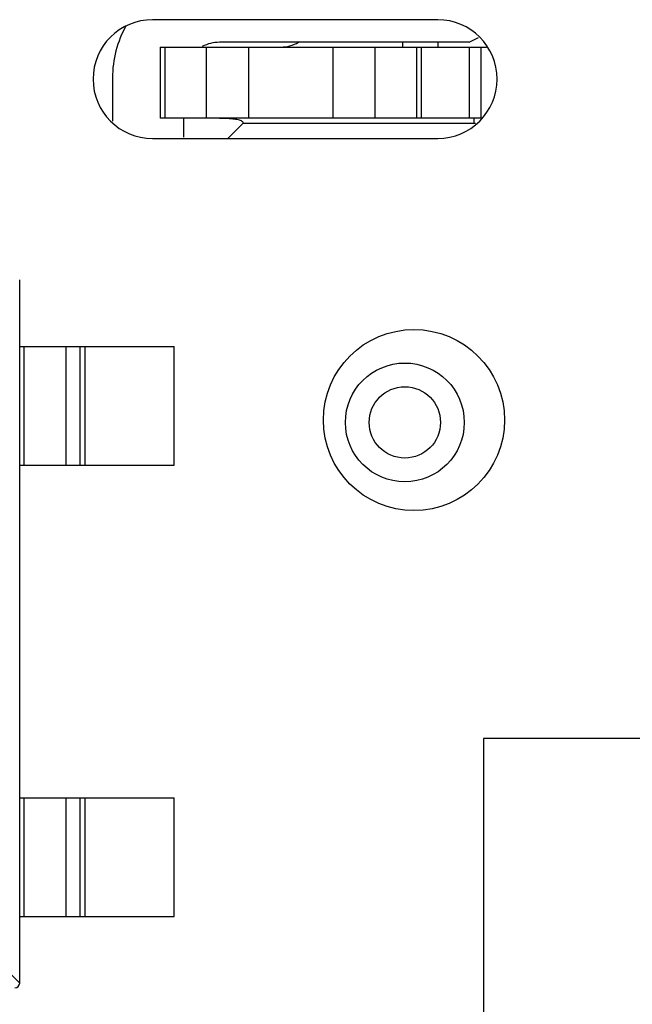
# Model space of a CAD drawing. Header units: millimetres. Extents: x 556 to 717, y 170 to 290.
# Tile 98 of 167: x 667.04 to 669.62, y 181.03 to 185.17. Entities that reach past the tile are written whole.
import ezdxf

# ---------------------------------------------------------------- set-up
doc = ezdxf.new("R2010")
doc.units = ezdxf.units.MM
doc.header["$LTSCALE"] = 30.734
doc.layers.get('0').update_dxf_attribs({"linetype": 'CONTINUOUS'})

msp = doc.modelspace()

# ---------------------------------------------------------------- linework, layer by layer
at = {"linetype": 'Continuous'}
for p, q in [((668.8007, 185.1747), (667.6007, 185.1747)), ((668.9324, 185.0797), (667.8824, 185.0797)), ((668.6524, 185.0797), (668.6524, 185.0597)), ((668.8024, 185.0597), (668.8024, 185.0797)), ((668.9324, 185.0797), (668.9722, 185.0997)), ((667.6324, 185.0597), (669.0064, 185.0597)), ((667.6324, 185.0597), (667.6324, 184.7597)), ((667.6535, 184.7597), (667.6535, 185.0597)), ((667.8271, 185.0597), (667.8271, 184.7597)), ((668.006, 184.7597), (668.006, 185.0597)), ((668.3588, 185.0597), (668.3588, 184.7597)), ((668.5377, 184.7597), (668.5377, 185.0597)), ((668.7113, 185.0597), (668.7113, 184.7597)), ((668.7324, 184.7597), (668.7324, 185.0597)), ((668.9324, 185.0597), (668.9324, 184.7597)), ((668.9824, 185.0597), (668.9824, 184.7597)), ((667.4324, 184.9297), (667.4324, 184.7472)), ((668.9824, 184.7597), (667.6324, 184.7597)), ((667.7324, 184.6797), (667.7324, 184.7597)), ((668.9524, 184.7597), (668.9524, 184.7397)), ((667.9824, 184.7397), (667.9174, 184.6747)), ((667.9824, 184.7397), (668.9595, 184.7397)), ((667.6007, 184.6747), (668.8007, 184.6747)), ((667.042, 181.1198), (667.042, 184.0798)), ((667.042, 183.7998), (667.692, 183.7998)), ((667.0598, 183.7998), (667.0598, 183.2998)), ((667.2381, 183.2998), (667.2381, 183.7998)), ((667.2961, 183.2998), (667.2961, 183.7998)), ((667.3159, 183.7998), (667.3159, 183.2998)), ((667.692, 183.2998), (667.692, 183.7998)), ((667.042, 183.2998), (667.692, 183.2998)), ((672.1432, 182.1497), (668.9932, 182.1497)), ((668.9932, 182.1497), (668.9932, 179.0497)), ((667.042, 181.8998), (667.692, 181.8998)), ((667.0598, 181.8998), (667.0598, 181.3998)), ((667.2381, 181.3998), (667.2381, 181.8998)), ((667.2961, 181.3998), (667.2961, 181.8998)), ((667.3159, 181.8998), (667.3159, 181.3998)), ((667.692, 181.3998), (667.692, 181.8998)), ((667.042, 181.3998), (667.692, 181.3998)), ((666.9506, 181.2109), (667.042, 181.1195))]:
    msp.add_line(p, q, dxfattribs=at)
for centre, radius in [((668.7007, 183.4897), 0.381), ((668.6624, 183.4797), 0.25), ((668.6624, 183.4797), 0.15)]:
    msp.add_circle(centre, radius, dxfattribs=at)
for centre, radius, start, end in [((667.6007, 184.9247), 0.25, 90, 270), ((668.8007, 184.9247), 0.25, 270, 90), ((667.8824, 184.9297), 0.45, 150.6167, 180), ((667.8824, 184.9297), 0.15, 90, 118.7149), ((668.1403, 185.2097), 0.15, 270, 299.9041), ((667.022, 181.1198), 0.02, 270, 0)]:
    msp.add_arc(centre, radius, start, end, dxfattribs=at)
msp.add_open_spline([(667.9824, 184.7395), (667.9823, 184.7413), (667.9805, 184.7452), (667.9744, 184.7493), (667.9657, 184.7525), (667.9541, 184.755), (667.9397, 184.7568), (667.9155, 184.7587), (667.8961, 184.7592), (667.8824, 184.7594)], degree=3, knots=[0, 0, 0, 0, 0.049988, 0.114001, 0.200874, 0.31298, 0.450258, 0.611843, 1, 1, 1, 1], dxfattribs=at)

doc.saveas('drawing.dxf')
